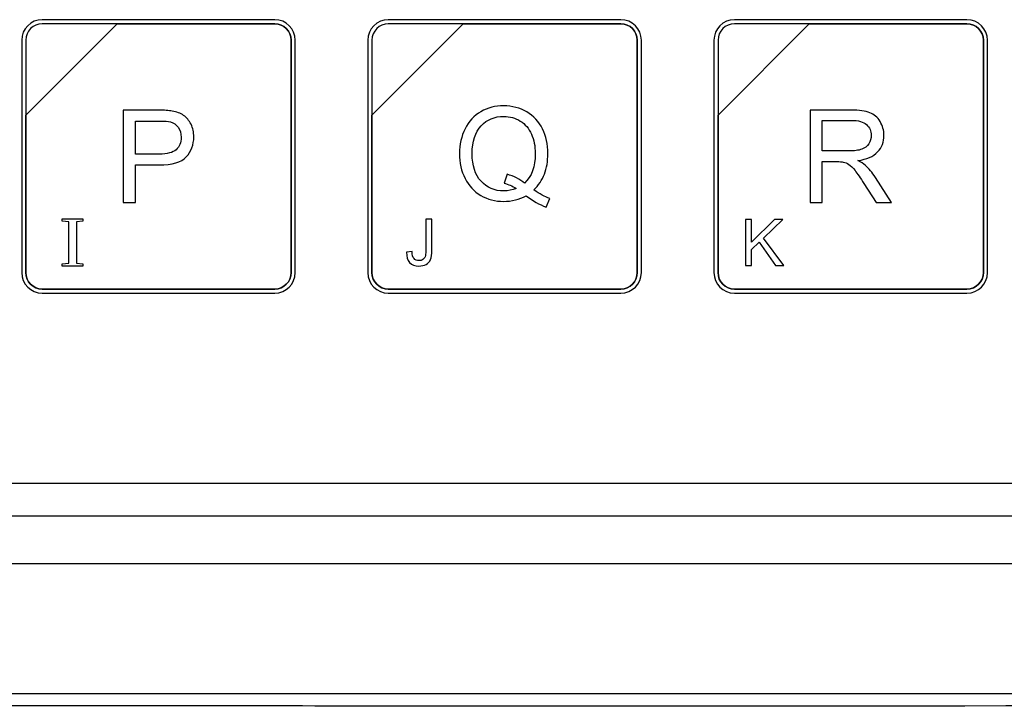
# Model space of a CAD drawing. Header units: millimetres. Extents: x 7320 to 8980, y -2461 to -1618.
# Tile 48 of 92: x 7413 to 7467, y -2092 to -2054. Entities that reach past the tile are written whole.
import ezdxf

# ---------------------------------------------------------------- set-up
doc = ezdxf.new("R2010")
doc.units = ezdxf.units.MM
doc.header["$LTSCALE"] = 3

msp = doc.modelspace()

# ---------------------------------------------------------------- linework, layer by layer
at = {"linetype": 'Continuous', "lineweight": 30}
for p, q in [((7405.899, -2079.73), (7624.896, -2079.73)), ((7404.111, -2081.518), (7626.684, -2081.518)), ((7400.397, -2084.118), (7630.397, -2084.118))]:
    msp.add_line(p, q, dxfattribs=at)
at = {"linetype": 'Continuous', "lineweight": 30, "flags": 128}
msp.add_lwpolyline([(7393.291, -2091.232), (7393.291, -2091.232), (7395.291, -2091.232), (7403.291, -2091.232), (7435.291, -2091.233), (7563.291, -2091.234), (7576.884, -2091.234), (7626.036, -2091.232), (7637.504, -2091.232), (7637.504, -2091.232)], dxfattribs=at)
at = {"linetype": 'Continuous', "lineweight": 30}
for points, knots in [([(7414.528, -2054.417), (7414.528, -2054.417), (7427.226, -2054.417), (7427.226, -2054.417), (7427.226, -2054.417), (7427.842, -2054.417), (7428.346, -2054.921), (7428.346, -2055.537), (7428.346, -2055.537), (7428.346, -2055.537), (7428.346, -2068.235), (7428.346, -2068.235), (7428.346, -2068.235), (7428.346, -2068.851), (7427.842, -2069.355), (7427.226, -2069.355), (7427.226, -2069.355), (7427.226, -2069.355), (7414.528, -2069.355), (7414.528, -2069.355), (7414.528, -2069.355), (7413.912, -2069.355), (7413.408, -2068.851), (7413.408, -2068.235), (7413.408, -2068.235), (7413.408, -2068.235), (7413.408, -2055.537), (7413.408, -2055.537), (7413.408, -2055.537), (7413.408, -2054.921), (7413.912, -2054.417), (7414.528, -2054.417)], [0, 0, 0, 0, 0.111111, 0.111111, 0.111111, 0.111111, 0.222222, 0.222222, 0.222222, 0.222222, 0.333333, 0.333333, 0.333333, 0.333333, 0.444444, 0.444444, 0.444444, 0.444444, 0.555556, 0.555556, 0.555556, 0.555556, 0.666667, 0.666667, 0.666667, 0.666667, 0.777778, 0.777778, 0.777778, 0.777778, 1, 1, 1, 1]), ([(7414.528, -2054.641), (7414.528, -2054.641), (7418.616, -2054.641), (7418.616, -2054.641), (7418.616, -2054.641), (7418.616, -2054.641), (7413.632, -2059.624), (7413.632, -2059.624), (7413.632, -2059.624), (7413.632, -2059.624), (7413.632, -2055.537), (7413.632, -2055.537), (7413.632, -2055.537), (7413.632, -2055.044), (7414.035, -2054.641), (7414.528, -2054.641)], [0, 0, 0, 0, 0.2, 0.2, 0.2, 0.2, 0.4, 0.4, 0.4, 0.4, 0.6, 0.6, 0.6, 0.6, 1, 1, 1, 1]), ([(7418.616, -2054.641), (7418.616, -2054.641), (7418.629, -2054.641), (7418.629, -2054.641), (7418.629, -2054.641), (7418.629, -2054.641), (7427.226, -2054.641), (7427.226, -2054.641), (7427.226, -2054.641), (7427.719, -2054.641), (7428.122, -2055.044), (7428.122, -2055.537), (7428.122, -2055.537), (7428.122, -2055.537), (7428.122, -2068.235), (7428.122, -2068.235), (7428.122, -2068.235), (7428.122, -2068.728), (7427.719, -2069.131), (7427.226, -2069.131), (7427.226, -2069.131), (7427.226, -2069.131), (7414.528, -2069.131), (7414.528, -2069.131), (7414.528, -2069.131), (7414.035, -2069.131), (7413.632, -2068.728), (7413.632, -2068.235), (7413.632, -2068.235), (7413.632, -2068.235), (7413.632, -2059.72), (7413.632, -2059.72), (7413.632, -2059.72), (7413.632, -2059.72), (7413.632, -2059.624), (7413.632, -2059.624), (7413.632, -2059.624), (7413.632, -2059.624), (7418.616, -2054.641), (7418.616, -2054.641)], [0, 0, 0, 0, 0.090909, 0.090909, 0.090909, 0.090909, 0.181818, 0.181818, 0.181818, 0.181818, 0.272727, 0.272727, 0.272727, 0.272727, 0.363636, 0.363636, 0.363636, 0.363636, 0.454545, 0.454545, 0.454545, 0.454545, 0.545455, 0.545455, 0.545455, 0.545455, 0.636364, 0.636364, 0.636364, 0.636364, 0.727273, 0.727273, 0.727273, 0.727273, 0.818182, 0.818182, 0.818182, 0.818182, 1, 1, 1, 1]), ([(7428.122, -2068.235), (7428.122, -2068.235), (7428.122, -2055.537), (7428.122, -2055.537), (7428.122, -2055.537), (7428.122, -2055.044), (7427.719, -2054.641), (7427.226, -2054.641), (7427.226, -2054.641), (7427.226, -2054.641), (7418.629, -2054.641), (7418.629, -2054.641), (7418.629, -2054.641), (7418.629, -2054.641), (7418.616, -2054.641), (7418.616, -2054.641), (7418.616, -2054.641), (7418.616, -2054.641), (7413.632, -2059.624), (7413.632, -2059.624), (7413.632, -2059.624), (7413.632, -2059.624), (7413.632, -2059.72), (7413.632, -2059.72), (7413.632, -2059.72), (7413.632, -2059.72), (7413.632, -2068.235), (7413.632, -2068.235), (7413.632, -2068.235), (7413.632, -2068.728), (7414.035, -2069.131), (7414.528, -2069.131), (7414.528, -2069.131), (7414.528, -2069.131), (7427.226, -2069.131), (7427.226, -2069.131), (7427.226, -2069.131), (7427.719, -2069.131), (7428.122, -2068.728), (7428.122, -2068.235)], [0, 0, 0, 0, 0.090909, 0.090909, 0.090909, 0.090909, 0.181818, 0.181818, 0.181818, 0.181818, 0.272727, 0.272727, 0.272727, 0.272727, 0.363636, 0.363636, 0.363636, 0.363636, 0.454545, 0.454545, 0.454545, 0.454545, 0.545455, 0.545455, 0.545455, 0.545455, 0.636364, 0.636364, 0.636364, 0.636364, 0.727273, 0.727273, 0.727273, 0.727273, 0.818182, 0.818182, 0.818182, 0.818182, 1, 1, 1, 1]), ([(7433.428, -2054.417), (7433.428, -2054.417), (7446.126, -2054.417), (7446.126, -2054.417), (7446.126, -2054.417), (7446.742, -2054.417), (7447.246, -2054.921), (7447.246, -2055.537), (7447.246, -2055.537), (7447.246, -2055.537), (7447.246, -2068.235), (7447.246, -2068.235), (7447.246, -2068.235), (7447.246, -2068.851), (7446.742, -2069.355), (7446.126, -2069.355), (7446.126, -2069.355), (7446.126, -2069.355), (7433.428, -2069.355), (7433.428, -2069.355), (7433.428, -2069.355), (7432.812, -2069.355), (7432.308, -2068.851), (7432.308, -2068.235), (7432.308, -2068.235), (7432.308, -2068.235), (7432.308, -2055.537), (7432.308, -2055.537), (7432.308, -2055.537), (7432.308, -2054.921), (7432.812, -2054.417), (7433.428, -2054.417)], [0, 0, 0, 0, 0.111111, 0.111111, 0.111111, 0.111111, 0.222222, 0.222222, 0.222222, 0.222222, 0.333333, 0.333333, 0.333333, 0.333333, 0.444444, 0.444444, 0.444444, 0.444444, 0.555556, 0.555556, 0.555556, 0.555556, 0.666667, 0.666667, 0.666667, 0.666667, 0.777778, 0.777778, 0.777778, 0.777778, 1, 1, 1, 1]), ([(7433.428, -2054.641), (7433.428, -2054.641), (7437.516, -2054.641), (7437.516, -2054.641), (7437.516, -2054.641), (7437.516, -2054.641), (7432.532, -2059.624), (7432.532, -2059.624), (7432.532, -2059.624), (7432.532, -2059.624), (7432.532, -2055.537), (7432.532, -2055.537), (7432.532, -2055.537), (7432.532, -2055.044), (7432.935, -2054.641), (7433.428, -2054.641)], [0, 0, 0, 0, 0.2, 0.2, 0.2, 0.2, 0.4, 0.4, 0.4, 0.4, 0.6, 0.6, 0.6, 0.6, 1, 1, 1, 1]), ([(7437.516, -2054.641), (7437.516, -2054.641), (7437.529, -2054.641), (7437.529, -2054.641), (7437.529, -2054.641), (7437.529, -2054.641), (7446.126, -2054.641), (7446.126, -2054.641), (7446.126, -2054.641), (7446.619, -2054.641), (7447.022, -2055.044), (7447.022, -2055.537), (7447.022, -2055.537), (7447.022, -2055.537), (7447.022, -2068.235), (7447.022, -2068.235), (7447.022, -2068.235), (7447.022, -2068.728), (7446.619, -2069.131), (7446.126, -2069.131), (7446.126, -2069.131), (7446.126, -2069.131), (7433.428, -2069.131), (7433.428, -2069.131), (7433.428, -2069.131), (7432.935, -2069.131), (7432.532, -2068.728), (7432.532, -2068.235), (7432.532, -2068.235), (7432.532, -2068.235), (7432.532, -2059.72), (7432.532, -2059.72), (7432.532, -2059.72), (7432.532, -2059.72), (7432.532, -2059.624), (7432.532, -2059.624), (7432.532, -2059.624), (7432.532, -2059.624), (7437.516, -2054.641), (7437.516, -2054.641)], [0, 0, 0, 0, 0.090909, 0.090909, 0.090909, 0.090909, 0.181818, 0.181818, 0.181818, 0.181818, 0.272727, 0.272727, 0.272727, 0.272727, 0.363636, 0.363636, 0.363636, 0.363636, 0.454545, 0.454545, 0.454545, 0.454545, 0.545455, 0.545455, 0.545455, 0.545455, 0.636364, 0.636364, 0.636364, 0.636364, 0.727273, 0.727273, 0.727273, 0.727273, 0.818182, 0.818182, 0.818182, 0.818182, 1, 1, 1, 1]), ([(7447.022, -2068.235), (7447.022, -2068.235), (7447.022, -2055.537), (7447.022, -2055.537), (7447.022, -2055.537), (7447.022, -2055.044), (7446.619, -2054.641), (7446.126, -2054.641), (7446.126, -2054.641), (7446.126, -2054.641), (7437.529, -2054.641), (7437.529, -2054.641), (7437.529, -2054.641), (7437.529, -2054.641), (7437.516, -2054.641), (7437.516, -2054.641), (7437.516, -2054.641), (7437.516, -2054.641), (7432.532, -2059.624), (7432.532, -2059.624), (7432.532, -2059.624), (7432.532, -2059.624), (7432.532, -2059.72), (7432.532, -2059.72), (7432.532, -2059.72), (7432.532, -2059.72), (7432.532, -2068.235), (7432.532, -2068.235), (7432.532, -2068.235), (7432.532, -2068.728), (7432.935, -2069.131), (7433.428, -2069.131), (7433.428, -2069.131), (7433.428, -2069.131), (7446.126, -2069.131), (7446.126, -2069.131), (7446.126, -2069.131), (7446.619, -2069.131), (7447.022, -2068.728), (7447.022, -2068.235)], [0, 0, 0, 0, 0.090909, 0.090909, 0.090909, 0.090909, 0.181818, 0.181818, 0.181818, 0.181818, 0.272727, 0.272727, 0.272727, 0.272727, 0.363636, 0.363636, 0.363636, 0.363636, 0.454545, 0.454545, 0.454545, 0.454545, 0.545455, 0.545455, 0.545455, 0.545455, 0.636364, 0.636364, 0.636364, 0.636364, 0.727273, 0.727273, 0.727273, 0.727273, 0.818182, 0.818182, 0.818182, 0.818182, 1, 1, 1, 1]), ([(7452.328, -2054.417), (7452.328, -2054.417), (7465.026, -2054.417), (7465.026, -2054.417), (7465.026, -2054.417), (7465.642, -2054.417), (7466.146, -2054.921), (7466.146, -2055.537), (7466.146, -2055.537), (7466.146, -2055.537), (7466.146, -2068.235), (7466.146, -2068.235), (7466.146, -2068.235), (7466.146, -2068.851), (7465.642, -2069.355), (7465.026, -2069.355), (7465.026, -2069.355), (7465.026, -2069.355), (7452.328, -2069.355), (7452.328, -2069.355), (7452.328, -2069.355), (7451.712, -2069.355), (7451.208, -2068.851), (7451.208, -2068.235), (7451.208, -2068.235), (7451.208, -2068.235), (7451.208, -2055.537), (7451.208, -2055.537), (7451.208, -2055.537), (7451.208, -2054.921), (7451.712, -2054.417), (7452.328, -2054.417)], [0, 0, 0, 0, 0.111111, 0.111111, 0.111111, 0.111111, 0.222222, 0.222222, 0.222222, 0.222222, 0.333333, 0.333333, 0.333333, 0.333333, 0.444444, 0.444444, 0.444444, 0.444444, 0.555556, 0.555556, 0.555556, 0.555556, 0.666667, 0.666667, 0.666667, 0.666667, 0.777778, 0.777778, 0.777778, 0.777778, 1, 1, 1, 1]), ([(7452.328, -2054.641), (7452.328, -2054.641), (7456.416, -2054.641), (7456.416, -2054.641), (7456.416, -2054.641), (7456.416, -2054.641), (7451.432, -2059.624), (7451.432, -2059.624), (7451.432, -2059.624), (7451.432, -2059.624), (7451.432, -2055.537), (7451.432, -2055.537), (7451.432, -2055.537), (7451.432, -2055.044), (7451.835, -2054.641), (7452.328, -2054.641)], [0, 0, 0, 0, 0.2, 0.2, 0.2, 0.2, 0.4, 0.4, 0.4, 0.4, 0.6, 0.6, 0.6, 0.6, 1, 1, 1, 1]), ([(7456.416, -2054.641), (7456.416, -2054.641), (7456.429, -2054.641), (7456.429, -2054.641), (7456.429, -2054.641), (7456.429, -2054.641), (7465.026, -2054.641), (7465.026, -2054.641), (7465.026, -2054.641), (7465.519, -2054.641), (7465.922, -2055.044), (7465.922, -2055.537), (7465.922, -2055.537), (7465.922, -2055.537), (7465.922, -2068.235), (7465.922, -2068.235), (7465.922, -2068.235), (7465.922, -2068.728), (7465.519, -2069.131), (7465.026, -2069.131), (7465.026, -2069.131), (7465.026, -2069.131), (7452.328, -2069.131), (7452.328, -2069.131), (7452.328, -2069.131), (7451.835, -2069.131), (7451.432, -2068.728), (7451.432, -2068.235), (7451.432, -2068.235), (7451.432, -2068.235), (7451.432, -2059.72), (7451.432, -2059.72), (7451.432, -2059.72), (7451.432, -2059.72), (7451.432, -2059.624), (7451.432, -2059.624), (7451.432, -2059.624), (7451.432, -2059.624), (7456.416, -2054.641), (7456.416, -2054.641)], [0, 0, 0, 0, 0.090909, 0.090909, 0.090909, 0.090909, 0.181818, 0.181818, 0.181818, 0.181818, 0.272727, 0.272727, 0.272727, 0.272727, 0.363636, 0.363636, 0.363636, 0.363636, 0.454545, 0.454545, 0.454545, 0.454545, 0.545455, 0.545455, 0.545455, 0.545455, 0.636364, 0.636364, 0.636364, 0.636364, 0.727273, 0.727273, 0.727273, 0.727273, 0.818182, 0.818182, 0.818182, 0.818182, 1, 1, 1, 1]), ([(7465.922, -2068.235), (7465.922, -2068.235), (7465.922, -2055.537), (7465.922, -2055.537), (7465.922, -2055.537), (7465.922, -2055.044), (7465.519, -2054.641), (7465.026, -2054.641), (7465.026, -2054.641), (7465.026, -2054.641), (7456.429, -2054.641), (7456.429, -2054.641), (7456.429, -2054.641), (7456.429, -2054.641), (7456.416, -2054.641), (7456.416, -2054.641), (7456.416, -2054.641), (7456.416, -2054.641), (7451.432, -2059.624), (7451.432, -2059.624), (7451.432, -2059.624), (7451.432, -2059.624), (7451.432, -2059.72), (7451.432, -2059.72), (7451.432, -2059.72), (7451.432, -2059.72), (7451.432, -2068.235), (7451.432, -2068.235), (7451.432, -2068.235), (7451.432, -2068.728), (7451.835, -2069.131), (7452.328, -2069.131), (7452.328, -2069.131), (7452.328, -2069.131), (7465.026, -2069.131), (7465.026, -2069.131), (7465.026, -2069.131), (7465.519, -2069.131), (7465.922, -2068.728), (7465.922, -2068.235)], [0, 0, 0, 0, 0.090909, 0.090909, 0.090909, 0.090909, 0.181818, 0.181818, 0.181818, 0.181818, 0.272727, 0.272727, 0.272727, 0.272727, 0.363636, 0.363636, 0.363636, 0.363636, 0.454545, 0.454545, 0.454545, 0.454545, 0.545455, 0.545455, 0.545455, 0.545455, 0.636364, 0.636364, 0.636364, 0.636364, 0.727273, 0.727273, 0.727273, 0.727273, 0.818182, 0.818182, 0.818182, 0.818182, 1, 1, 1, 1]), ([(7441.377, -2063.717), (7441.689, -2063.931), (7441.976, -2064.086), (7442.239, -2064.185), (7442.239, -2064.185), (7442.239, -2064.185), (7442.041, -2064.65), (7442.041, -2064.65), (7442.041, -2064.65), (7441.677, -2064.52), (7441.315, -2064.314), (7440.954, -2064.032), (7440.954, -2064.032), (7440.58, -2064.24), (7440.167, -2064.343), (7439.716, -2064.343), (7439.716, -2064.343), (7439.259, -2064.343), (7438.846, -2064.233), (7438.474, -2064.013), (7438.474, -2064.013), (7438.102, -2063.793), (7437.817, -2063.483), (7437.615, -2063.084), (7437.615, -2063.084), (7437.414, -2062.684), (7437.314, -2062.235), (7437.314, -2061.734), (7437.314, -2061.734), (7437.314, -2061.237), (7437.416, -2060.784), (7437.618, -2060.375), (7437.618, -2060.375), (7437.819, -2059.966), (7438.107, -2059.656), (7438.48, -2059.442), (7438.48, -2059.442), (7438.853, -2059.229), (7439.27, -2059.122), (7439.731, -2059.122), (7439.731, -2059.122), (7440.197, -2059.122), (7440.616, -2059.233), (7440.99, -2059.454), (7440.99, -2059.454), (7441.364, -2059.676), (7441.65, -2059.985), (7441.846, -2060.384), (7441.846, -2060.384), (7442.043, -2060.781), (7442.14, -2061.231), (7442.14, -2061.73), (7442.14, -2061.73), (7442.14, -2062.147), (7442.077, -2062.519), (7441.95, -2062.851), (7441.95, -2062.851), (7441.824, -2063.183), (7441.632, -2063.471), (7441.377, -2063.717)], [0, 0, 0, 0, 0.0625, 0.0625, 0.0625, 0.0625, 0.125, 0.125, 0.125, 0.125, 0.1875, 0.1875, 0.1875, 0.1875, 0.25, 0.25, 0.25, 0.25, 0.3125, 0.3125, 0.3125, 0.3125, 0.375, 0.375, 0.375, 0.375, 0.4375, 0.4375, 0.4375, 0.4375, 0.5, 0.5, 0.5, 0.5, 0.5625, 0.5625, 0.5625, 0.5625, 0.625, 0.625, 0.625, 0.625, 0.6875, 0.6875, 0.6875, 0.6875, 0.75, 0.75, 0.75, 0.75, 0.8125, 0.8125, 0.8125, 0.8125, 0.875, 0.875, 0.875, 0.875, 1, 1, 1, 1]), ([(7418.947, -2064.412), (7418.947, -2064.412), (7418.947, -2059.36), (7418.947, -2059.36), (7418.947, -2059.36), (7418.947, -2059.36), (7420.854, -2059.36), (7420.854, -2059.36), (7420.854, -2059.36), (7421.19, -2059.36), (7421.446, -2059.377), (7421.624, -2059.409), (7421.624, -2059.409), (7421.872, -2059.45), (7422.08, -2059.529), (7422.248, -2059.644), (7422.248, -2059.644), (7422.416, -2059.76), (7422.551, -2059.923), (7422.654, -2060.131), (7422.654, -2060.131), (7422.756, -2060.339), (7422.806, -2060.568), (7422.806, -2060.819), (7422.806, -2060.819), (7422.806, -2061.247), (7422.67, -2061.61), (7422.396, -2061.906), (7422.396, -2061.906), (7422.123, -2062.204), (7421.628, -2062.352), (7420.913, -2062.352), (7420.913, -2062.352), (7420.913, -2062.352), (7419.617, -2062.352), (7419.617, -2062.352), (7419.617, -2062.352), (7419.617, -2062.352), (7419.617, -2064.412), (7419.617, -2064.412), (7419.617, -2064.412), (7419.617, -2064.412), (7418.947, -2064.412), (7418.947, -2064.412)], [0, 0, 0, 0, 0.083333, 0.083333, 0.083333, 0.083333, 0.166667, 0.166667, 0.166667, 0.166667, 0.25, 0.25, 0.25, 0.25, 0.333333, 0.333333, 0.333333, 0.333333, 0.416667, 0.416667, 0.416667, 0.416667, 0.5, 0.5, 0.5, 0.5, 0.583333, 0.583333, 0.583333, 0.583333, 0.666667, 0.666667, 0.666667, 0.666667, 0.75, 0.75, 0.75, 0.75, 0.833333, 0.833333, 0.833333, 0.833333, 1, 1, 1, 1]), ([(7439.91, -2062.863), (7440.294, -2062.971), (7440.612, -2063.132), (7440.861, -2063.345), (7440.861, -2063.345), (7441.253, -2062.987), (7441.449, -2062.45), (7441.449, -2061.733), (7441.449, -2061.733), (7441.449, -2061.325), (7441.38, -2060.968), (7441.241, -2060.664), (7441.241, -2060.664), (7441.102, -2060.358), (7440.9, -2060.122), (7440.633, -2059.954), (7440.633, -2059.954), (7440.366, -2059.785), (7440.066, -2059.701), (7439.735, -2059.701), (7439.735, -2059.701), (7439.237, -2059.701), (7438.824, -2059.871), (7438.497, -2060.211), (7438.497, -2060.211), (7438.169, -2060.552), (7438.006, -2061.06), (7438.006, -2061.736), (7438.006, -2061.736), (7438.006, -2062.391), (7438.168, -2062.895), (7438.492, -2063.246), (7438.492, -2063.246), (7438.816, -2063.597), (7439.23, -2063.772), (7439.735, -2063.772), (7439.735, -2063.772), (7439.972, -2063.772), (7440.197, -2063.727), (7440.408, -2063.638), (7440.408, -2063.638), (7440.199, -2063.503), (7439.979, -2063.406), (7439.749, -2063.348), (7439.749, -2063.348), (7439.749, -2063.348), (7439.91, -2062.863), (7439.91, -2062.863)], [0, 0, 0, 0, 0.076923, 0.076923, 0.076923, 0.076923, 0.153846, 0.153846, 0.153846, 0.153846, 0.230769, 0.230769, 0.230769, 0.230769, 0.307692, 0.307692, 0.307692, 0.307692, 0.384615, 0.384615, 0.384615, 0.384615, 0.461538, 0.461538, 0.461538, 0.461538, 0.538462, 0.538462, 0.538462, 0.538462, 0.615385, 0.615385, 0.615385, 0.615385, 0.692308, 0.692308, 0.692308, 0.692308, 0.769231, 0.769231, 0.769231, 0.769231, 0.846154, 0.846154, 0.846154, 0.846154, 1, 1, 1, 1]), ([(7456.455, -2064.412), (7456.455, -2064.412), (7456.455, -2059.36), (7456.455, -2059.36), (7456.455, -2059.36), (7456.455, -2059.36), (7458.694, -2059.36), (7458.694, -2059.36), (7458.694, -2059.36), (7459.144, -2059.36), (7459.486, -2059.406), (7459.721, -2059.497), (7459.721, -2059.497), (7459.955, -2059.587), (7460.141, -2059.747), (7460.281, -2059.977), (7460.281, -2059.977), (7460.421, -2060.206), (7460.491, -2060.46), (7460.491, -2060.737), (7460.491, -2060.737), (7460.491, -2061.096), (7460.374, -2061.398), (7460.143, -2061.644), (7460.143, -2061.644), (7459.911, -2061.89), (7459.554, -2062.045), (7459.069, -2062.112), (7459.069, -2062.112), (7459.247, -2062.197), (7459.381, -2062.281), (7459.472, -2062.364), (7459.472, -2062.364), (7459.668, -2062.542), (7459.852, -2062.767), (7460.025, -2063.036), (7460.025, -2063.036), (7460.025, -2063.036), (7460.899, -2064.412), (7460.899, -2064.412), (7460.899, -2064.412), (7460.899, -2064.412), (7460.064, -2064.412), (7460.064, -2064.412), (7460.064, -2064.412), (7460.064, -2064.412), (7459.396, -2063.361), (7459.396, -2063.361), (7459.396, -2063.361), (7459.202, -2063.056), (7459.041, -2062.825), (7458.915, -2062.664), (7458.915, -2062.664), (7458.788, -2062.502), (7458.675, -2062.391), (7458.575, -2062.326), (7458.575, -2062.326), (7458.476, -2062.263), (7458.374, -2062.218), (7458.271, -2062.192), (7458.271, -2062.192), (7458.195, -2062.177), (7458.072, -2062.168), (7457.899, -2062.168), (7457.899, -2062.168), (7457.899, -2062.168), (7457.125, -2062.168), (7457.125, -2062.168), (7457.125, -2062.168), (7457.125, -2062.168), (7457.125, -2064.412), (7457.125, -2064.412), (7457.125, -2064.412), (7457.125, -2064.412), (7456.455, -2064.412), (7456.455, -2064.412)], [0, 0, 0, 0, 0.05, 0.05, 0.05, 0.05, 0.1, 0.1, 0.1, 0.1, 0.15, 0.15, 0.15, 0.15, 0.2, 0.2, 0.2, 0.2, 0.25, 0.25, 0.25, 0.25, 0.3, 0.3, 0.3, 0.3, 0.35, 0.35, 0.35, 0.35, 0.4, 0.4, 0.4, 0.4, 0.45, 0.45, 0.45, 0.45, 0.5, 0.5, 0.5, 0.5, 0.55, 0.55, 0.55, 0.55, 0.6, 0.6, 0.6, 0.6, 0.65, 0.65, 0.65, 0.65, 0.7, 0.7, 0.7, 0.7, 0.75, 0.75, 0.75, 0.75, 0.8, 0.8, 0.8, 0.8, 0.85, 0.85, 0.85, 0.85, 0.9, 0.9, 0.9, 0.9, 1, 1, 1, 1]), ([(7419.617, -2061.759), (7419.617, -2061.759), (7420.923, -2061.759), (7420.923, -2061.759), (7420.923, -2061.759), (7421.355, -2061.759), (7421.661, -2061.679), (7421.843, -2061.518), (7421.843, -2061.518), (7422.024, -2061.357), (7422.115, -2061.131), (7422.115, -2060.839), (7422.115, -2060.839), (7422.115, -2060.628), (7422.062, -2060.447), (7421.955, -2060.296), (7421.955, -2060.296), (7421.848, -2060.146), (7421.707, -2060.046), (7421.533, -2059.998), (7421.533, -2059.998), (7421.42, -2059.968), (7421.212, -2059.953), (7420.91, -2059.953), (7420.91, -2059.953), (7420.91, -2059.953), (7419.617, -2059.953), (7419.617, -2059.953), (7419.617, -2059.953), (7419.617, -2059.953), (7419.617, -2061.759), (7419.617, -2061.759)], [0, 0, 0, 0, 0.111111, 0.111111, 0.111111, 0.111111, 0.222222, 0.222222, 0.222222, 0.222222, 0.333333, 0.333333, 0.333333, 0.333333, 0.444444, 0.444444, 0.444444, 0.444444, 0.555556, 0.555556, 0.555556, 0.555556, 0.666667, 0.666667, 0.666667, 0.666667, 0.777778, 0.777778, 0.777778, 0.777778, 1, 1, 1, 1]), ([(7457.125, -2061.59), (7457.125, -2061.59), (7458.56, -2061.59), (7458.56, -2061.59), (7458.56, -2061.59), (7458.866, -2061.59), (7459.103, -2061.558), (7459.275, -2061.495), (7459.275, -2061.495), (7459.447, -2061.432), (7459.577, -2061.331), (7459.665, -2061.191), (7459.665, -2061.191), (7459.755, -2061.053), (7459.799, -2060.902), (7459.799, -2060.739), (7459.799, -2060.739), (7459.799, -2060.5), (7459.713, -2060.302), (7459.541, -2060.148), (7459.541, -2060.148), (7459.368, -2059.994), (7459.095, -2059.918), (7458.722, -2059.918), (7458.722, -2059.918), (7458.722, -2059.918), (7457.125, -2059.918), (7457.125, -2059.918), (7457.125, -2059.918), (7457.125, -2059.918), (7457.125, -2061.59), (7457.125, -2061.59)], [0, 0, 0, 0, 0.111111, 0.111111, 0.111111, 0.111111, 0.222222, 0.222222, 0.222222, 0.222222, 0.333333, 0.333333, 0.333333, 0.333333, 0.444444, 0.444444, 0.444444, 0.444444, 0.555556, 0.555556, 0.555556, 0.555556, 0.666667, 0.666667, 0.666667, 0.666667, 0.777778, 0.777778, 0.777778, 0.777778, 1, 1, 1, 1]), ([(7416.749, -2065.418), (7416.749, -2065.418), (7416.749, -2065.29), (7416.749, -2065.29), (7416.749, -2065.29), (7416.749, -2065.29), (7415.627, -2065.29), (7415.627, -2065.29), (7415.627, -2065.29), (7415.627, -2065.29), (7415.627, -2065.418), (7415.627, -2065.418), (7415.627, -2065.418), (7415.627, -2065.418), (7415.976, -2065.457), (7415.976, -2065.457), (7415.976, -2065.457), (7415.983, -2065.802), (7415.983, -2066.155), (7415.983, -2066.5), (7415.983, -2066.5), (7415.983, -2066.5), (7415.983, -2066.68), (7415.983, -2066.68), (7415.983, -2066.68), (7415.983, -2067.032), (7415.983, -2067.381), (7415.976, -2067.723), (7415.976, -2067.723), (7415.976, -2067.723), (7415.627, -2067.762), (7415.627, -2067.762), (7415.627, -2067.762), (7415.627, -2067.762), (7415.627, -2067.889), (7415.627, -2067.889), (7415.627, -2067.889), (7415.627, -2067.889), (7416.749, -2067.889), (7416.749, -2067.889), (7416.749, -2067.889), (7416.749, -2067.889), (7416.749, -2067.762), (7416.749, -2067.762), (7416.749, -2067.762), (7416.749, -2067.762), (7416.396, -2067.723), (7416.396, -2067.723), (7416.396, -2067.723), (7416.392, -2067.378), (7416.392, -2067.025), (7416.392, -2066.68), (7416.392, -2066.68), (7416.392, -2066.68), (7416.392, -2066.5), (7416.392, -2066.5), (7416.392, -2066.5), (7416.392, -2066.144), (7416.392, -2065.798), (7416.396, -2065.457), (7416.396, -2065.457), (7416.396, -2065.457), (7416.749, -2065.418), (7416.749, -2065.418)], [0, 0, 0, 0, 0.058824, 0.058824, 0.058824, 0.058824, 0.117647, 0.117647, 0.117647, 0.117647, 0.176471, 0.176471, 0.176471, 0.176471, 0.235294, 0.235294, 0.235294, 0.235294, 0.294118, 0.294118, 0.294118, 0.294118, 0.352941, 0.352941, 0.352941, 0.352941, 0.411765, 0.411765, 0.411765, 0.411765, 0.470588, 0.470588, 0.470588, 0.470588, 0.529412, 0.529412, 0.529412, 0.529412, 0.588235, 0.588235, 0.588235, 0.588235, 0.647059, 0.647059, 0.647059, 0.647059, 0.705882, 0.705882, 0.705882, 0.705882, 0.764706, 0.764706, 0.764706, 0.764706, 0.823529, 0.823529, 0.823529, 0.823529, 0.882353, 0.882353, 0.882353, 0.882353, 1, 1, 1, 1]), ([(7434.423, -2067.114), (7434.423, -2067.114), (7434.723, -2067.073), (7434.723, -2067.073), (7434.723, -2067.073), (7434.731, -2067.267), (7434.767, -2067.399), (7434.831, -2067.471), (7434.831, -2067.471), (7434.895, -2067.542), (7434.985, -2067.578), (7435.098, -2067.578), (7435.098, -2067.578), (7435.182, -2067.578), (7435.254, -2067.558), (7435.314, -2067.52), (7435.314, -2067.52), (7435.375, -2067.481), (7435.417, -2067.429), (7435.44, -2067.363), (7435.44, -2067.363), (7435.463, -2067.297), (7435.474, -2067.191), (7435.474, -2067.047), (7435.474, -2067.047), (7435.474, -2067.047), (7435.474, -2065.306), (7435.474, -2065.306), (7435.474, -2065.306), (7435.474, -2065.306), (7435.81, -2065.306), (7435.81, -2065.306), (7435.81, -2065.306), (7435.81, -2065.306), (7435.81, -2067.027), (7435.81, -2067.027), (7435.81, -2067.027), (7435.81, -2067.238), (7435.784, -2067.401), (7435.733, -2067.518), (7435.733, -2067.518), (7435.682, -2067.633), (7435.601, -2067.722), (7435.49, -2067.783), (7435.49, -2067.783), (7435.38, -2067.843), (7435.25, -2067.874), (7435.101, -2067.874), (7435.101, -2067.874), (7434.879, -2067.874), (7434.71, -2067.81), (7434.592, -2067.683), (7434.592, -2067.683), (7434.475, -2067.555), (7434.418, -2067.366), (7434.423, -2067.114)], [0, 0, 0, 0, 0.066667, 0.066667, 0.066667, 0.066667, 0.133333, 0.133333, 0.133333, 0.133333, 0.2, 0.2, 0.2, 0.2, 0.266667, 0.266667, 0.266667, 0.266667, 0.333333, 0.333333, 0.333333, 0.333333, 0.4, 0.4, 0.4, 0.4, 0.466667, 0.466667, 0.466667, 0.466667, 0.533333, 0.533333, 0.533333, 0.533333, 0.6, 0.6, 0.6, 0.6, 0.666667, 0.666667, 0.666667, 0.666667, 0.733333, 0.733333, 0.733333, 0.733333, 0.8, 0.8, 0.8, 0.8, 0.866667, 0.866667, 0.866667, 0.866667, 1, 1, 1, 1]), ([(7452.928, -2067.853), (7452.928, -2067.853), (7452.928, -2065.327), (7452.928, -2065.327), (7452.928, -2065.327), (7452.928, -2065.327), (7453.264, -2065.327), (7453.264, -2065.327), (7453.264, -2065.327), (7453.264, -2065.327), (7453.264, -2066.579), (7453.264, -2066.579), (7453.264, -2066.579), (7453.264, -2066.579), (7454.518, -2065.327), (7454.518, -2065.327), (7454.518, -2065.327), (7454.518, -2065.327), (7454.971, -2065.327), (7454.971, -2065.327), (7454.971, -2065.327), (7454.971, -2065.327), (7453.912, -2066.351), (7453.912, -2066.351), (7453.912, -2066.351), (7453.912, -2066.351), (7455.017, -2067.853), (7455.017, -2067.853), (7455.017, -2067.853), (7455.017, -2067.853), (7454.576, -2067.853), (7454.576, -2067.853), (7454.576, -2067.853), (7454.576, -2067.853), (7453.677, -2066.578), (7453.677, -2066.578), (7453.677, -2066.578), (7453.677, -2066.578), (7453.264, -2066.978), (7453.264, -2066.978), (7453.264, -2066.978), (7453.264, -2066.978), (7453.264, -2067.853), (7453.264, -2067.853), (7453.264, -2067.853), (7453.264, -2067.853), (7452.928, -2067.853), (7452.928, -2067.853)], [0, 0, 0, 0, 0.076923, 0.076923, 0.076923, 0.076923, 0.153846, 0.153846, 0.153846, 0.153846, 0.230769, 0.230769, 0.230769, 0.230769, 0.307692, 0.307692, 0.307692, 0.307692, 0.384615, 0.384615, 0.384615, 0.384615, 0.461538, 0.461538, 0.461538, 0.461538, 0.538462, 0.538462, 0.538462, 0.538462, 0.615385, 0.615385, 0.615385, 0.615385, 0.692308, 0.692308, 0.692308, 0.692308, 0.769231, 0.769231, 0.769231, 0.769231, 0.846154, 0.846154, 0.846154, 0.846154, 1, 1, 1, 1]), ([(7421.893, -2091.901), (7419.232, -2091.897), (7412.981, -2091.89), (7403.131, -2091.883), (7395.973, -2091.904), (7392.397, -2091.914)], [0, 0, 0, 0, 0.270609, 0.635661, 1, 1, 1, 1]), ([(7638.397, -2091.914), (7636.341, -2091.91), (7632.221, -2091.904), (7616.168, -2091.927), (7554.422, -2091.886), (7490.912, -2091.905), (7435.733, -2091.913), (7427.36, -2091.907), (7422.829, -2091.902), (7421.893, -2091.901)], [0, 0, 0, 0, 0.028516, 0.057116, 0.222485, 0.883962, 0.937188, 0.987015, 1, 1, 1, 1])]:
    msp.add_open_spline(points, degree=3, knots=knots, dxfattribs=at)

doc.saveas('drawing.dxf')
